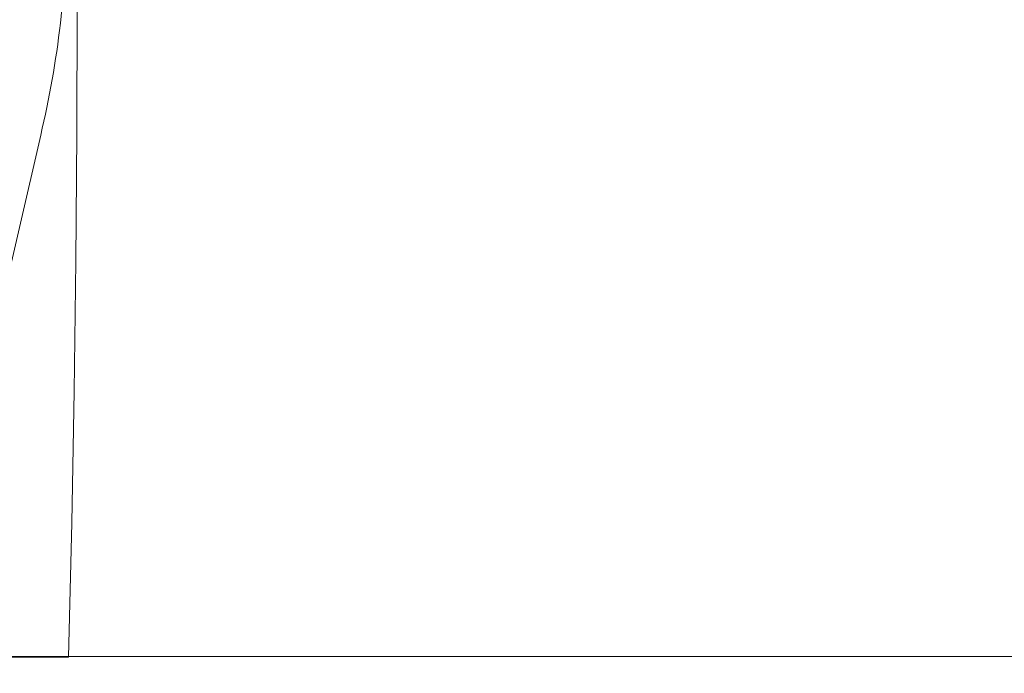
# Model space of a CAD drawing. Header units: millimetres. Extents: x 23192 to 177760, y -399809 to -79279.
# Tile 153 of 256: x 52091 to 52120, y -195394 to -195374. Entities that reach past the tile are written whole.
import ezdxf

# ---------------------------------------------------------------- set-up
doc = ezdxf.new("R2010")
doc.units = ezdxf.units.MM
doc.linetypes.add('HIDDEN2', pattern=[4.7625, 3.175, -1.5875])
doc.layers.get('0').update_dxf_attribs({"lineweight": 0})
for name, color, linetype, lineweight in [('!! 2 ZABUDOWA GK-MDF', 54, 'Continuous', 13), ('!! 2_wypos-sanitarne', 240, 'Continuous', 9), ('Dimension (ISO)', 7, 'Continuous', 25)]:
    doc.layers.add(name, color=color, linetype=linetype, lineweight=lineweight)
doc.layers.add('!! 2_WYBURZENIA DO REMONTU', color=7, linetype='Continuous', lineweight=0, true_color=0x4d4d4d, plot=False)
doc.styles.add('Note Text (ISO)', font='tahoma.ttf')
doc.dimstyles.new('Default (ISO)', dxfattribs={"dimscale": 5, "dimtxt": 5, "dimasz": 5, "dimexe": 3.175, "dimexo": 0, "dimgap": 0.762, "dimtad": 1, "dimdec": 0, "dimrnd": 1e-08, "dimzin": 0, "dimtxsty": 'Note Text (ISO)', "dimcen": 0.09, "dimdle": 10, "dimclrd": 256, "dimclre": 256, "dimclrt": 256, "dimazin": 0, "dimtfac": 0.70104, "dimtmove": 0, "dimatfit": 3, "dimfxl": 1, "dimtolj": 1, "dimtzin": 0, "dimlwd": -1, "dimlwe": -1, "dimarcsym": 0})

# ---------------------------------------------------------------- blocks, each defined once
blk = doc.blocks.new('A$C351F644B')
blk.add_line((16.707, 35.716), (13.073, 19.983))
blk.add_arc((-11.917, 42.5), 29.417, 346.6674, 0)
blk = doc.blocks.new('A$C6ce7c513')
at = {"lineweight": 0}
for points in [[(-0.17548, -0.00049), (-0.17646, -0.04094), (-0.1772, -0.08064), (-0.1777, -0.11986), (-0.17794, -0.15833), (-0.17819, -0.23404)], [(-0.17548, -0.00049), (0.17547, -0.00049)]]:
    blk.add_lwpolyline(points, dxfattribs=at)
blk = doc.blocks.new('*D1419')
at = {"layer": 'DEFPOINTS', "color": 0, "transparency": 16777216}
for p in [(-689.76, 120.19), (510.24, 120.19), (510.24, 18.75)]:
    blk.add_point(p, dxfattribs=at)
at = {"layer": 'Dimension (ISO)', "transparency": 16777216}
for p, q in [((-689.76, 120.19), (-689.76, 2.88)), ((510.24, 120.19), (510.24, 2.88)), ((-664.76, 18.75), (485.24, 18.75))]:
    blk.add_line(p, q, dxfattribs=at)
for points in [[(-664.76, 22.92), (-664.76, 14.58), (-689.76, 18.75)], [(485.24, 22.92), (485.24, 14.58), (510.24, 18.75)]]:
    blk.add_solid(points, dxfattribs=at)
at = {"layer": 'Dimension (ISO)', "lineweight": 9, "transparency": 16777216, "insert": (-160.63, 48.6), "char_height": 25, "attachment_point": 1, "style": 'Note Text (ISO)'}
blk.add_mtext('\\A1;1200', dxfattribs=at)
blk = doc.blocks.new('A$C11ef928a')
at = {"layer": 'Dimension (ISO)', "lineweight": 9}
dim = blk.add_linear_dim(base=(510.24, 18.75), p1=(-689.76, 120.19), p2=(510.24, 120.19), angle=180, dimstyle='Default (ISO)', override={"dimdec": 0, "dimlfac": 1, "dimtp": 0, "dimtm": 0, "dimtdec": 2, "dimtofl": 0, "dimatfit": 1}, dxfattribs=at)
dim.commit()
dim.dimension.update_dxf_attribs({"geometry": '*D1419', "text_midpoint": (-125.68, 18.75), "dimtype": 128})

msp = doc.modelspace()

# ---------------------------------------------------------------- linework, layer by layer
at = {"layer": '!! 2 ZABUDOWA GK-MDF'}
msp.add_lwpolyline([(52030.71142, -195393.5883), (52144.71142, -195393.5883)], dxfattribs=at)

# ---------------------------------------------------------------- block references
at = {"layer": '!! 2_WYBURZENIA DO REMONTU', "linetype": 'HIDDEN2', "ltscale": 3}
msp.add_blockref('A$C351F644B', (52074.71142, -195413.5883), dxfattribs=at)
at = {"layer": '!! 2_wypos-sanitarne', "xscale": 100, "yscale": 100, "zscale": 100, "rotation": 180}
msp.add_blockref('A$C6ce7c513', (52074.71125, -195393.65426), dxfattribs=at)
at = {"xscale": -0.1, "yscale": 0.1, "zscale": 0.1, "rotation": 90}
msp.add_blockref('A$C11ef928a', (82225.12684, -195364.3052), dxfattribs=at)

doc.saveas('drawing.dxf')
